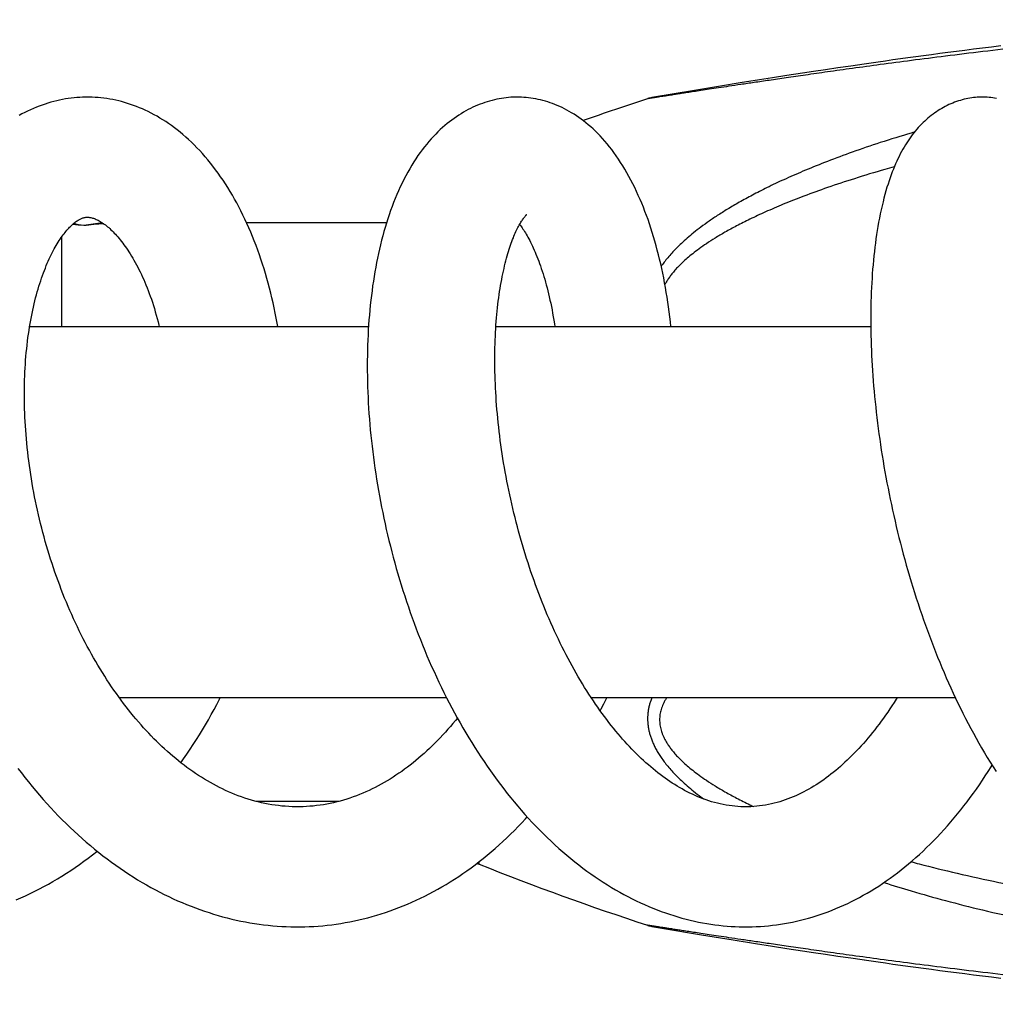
# Model space of a CAD drawing. Header units: millimetres. Extents: x 259 to 1803, y -542 to 1902.
# Tile 57 of 127: x 1418 to 1463, y -68 to -23. Entities that reach past the tile are written whole.
import ezdxf

# ---------------------------------------------------------------- set-up
doc = ezdxf.new("R2010")
doc.units = ezdxf.units.MM
doc.header["$LTSCALE"] = 30.734
doc.layers.get('0').update_dxf_attribs({"linetype": 'CONTINUOUS'})

msp = doc.modelspace()

# ---------------------------------------------------------------- linework, layer by layer
at = {"color": 7, "linetype": 'CONTINUOUS'}
for p, q in [((1461.192, -24.331), (1460.8, -24.382)), ((1461.591, -24.281), (1461.192, -24.332)), ((1461.998, -24.23), (1461.591, -24.281)), ((1462.413, -24.179), (1461.998, -24.231)), ((1462.837, -24.128), (1462.413, -24.18)), ((1457.89, -24.771), (1457.552, -24.818)), ((1458.234, -24.723), (1457.89, -24.771)), ((1458.583, -24.675), (1458.233, -24.723)), ((1458.938, -24.627), (1458.582, -24.675)), ((1459.299, -24.578), (1458.937, -24.627)), ((1459.665, -24.53), (1459.298, -24.579)), ((1460.037, -24.481), (1459.664, -24.53)), ((1460.415, -24.431), (1460.036, -24.481)), ((1460.8, -24.381), (1460.415, -24.431)), ((1454.798, -25.217), (1454.26, -25.298)), ((1455.365, -25.133), (1454.798, -25.217)), ((1455.958, -25.046), (1455.364, -25.133)), ((1456.577, -24.956), (1455.957, -25.046)), ((1457.221, -24.865), (1456.896, -24.911)), ((1451.78, -25.681), (1450.895, -25.822)), ((1452.381, -25.587), (1451.78, -25.681)), ((1453.038, -25.485), (1452.38, -25.587)), ((1453.751, -25.375), (1453.037, -25.485)), ((1454.261, -25.298), (1453.751, -25.375)), ((1449.988, -25.969), (1448.805, -26.163)), ((1450.896, -25.822), (1449.988, -25.969)), ((1448.805, -26.163), (1446.94, -26.474)), ((1428.284, -32.22), (1434.697, -32.22)), ((1418.348, -36.97), (1433.87, -36.97)), ((1439.706, -36.97), (1456.88, -36.97)), ((1422.45, -53.97), (1437.441, -53.97)), ((1444.071, -53.97), (1460.75, -53.97)), ((1428.708, -58.72), (1432.522, -58.72)), ((1446.94, -64.467), (1447.401, -64.544)), ((1447.401, -64.544), (1449.119, -64.83)), ((1449.119, -64.83), (1450.576, -65.067)), ((1450.575, -65.067), (1451.592, -65.23)), ((1451.592, -65.23), (1452.381, -65.354)), ((1452.38, -65.354), (1453.038, -65.456)), ((1453.037, -65.456), (1453.751, -65.566)), ((1453.751, -65.566), (1454.261, -65.643)), ((1454.26, -65.643), (1454.798, -65.724)), ((1454.798, -65.724), (1455.365, -65.808)), ((1455.364, -65.808), (1455.958, -65.895)), ((1455.957, -65.895), (1456.896, -66.03)), ((1456.576, -65.984), (1457.221, -66.076)), ((1457.221, -66.076), (1457.553, -66.123)), ((1457.552, -66.123), (1457.89, -66.17)), ((1457.89, -66.17), (1458.234, -66.218)), ((1458.233, -66.218), (1458.583, -66.266)), ((1458.582, -66.266), (1458.938, -66.314)), ((1458.937, -66.314), (1459.299, -66.362)), ((1459.298, -66.362), (1459.665, -66.411)), ((1459.664, -66.411), (1460.037, -66.46)), ((1460.036, -66.46), (1460.415, -66.51)), ((1460.415, -66.51), (1460.8, -66.559)), ((1460.8, -66.559), (1461.192, -66.609)), ((1461.192, -66.609), (1461.591, -66.66)), ((1461.591, -66.66), (1461.998, -66.71)), ((1461.998, -66.71), (1462.413, -66.761)), ((1462.413, -66.761), (1462.837, -66.813))]:
    msp.add_line(p, q, dxfattribs=at)
at = {"color": 9, "linetype": 'CONTINUOUS'}
for p, q in [((1446.666, -26.543), (1446.656, -26.544)), ((1419.824, -36.97), (1419.824, -32.865)), ((1438.938, -61.597), (1438.938, -61.483))]:
    msp.add_line(p, q, dxfattribs=at)
at = {"color": 7, "linetype": 'CONTINUOUS'}
for points in [[(1457.553, -24.818), (1457.221, -24.865), (1456.576, -24.957)], [(1420.988, -26.471), (1420.907, -26.471), (1420.775, -26.474), (1420.644, -26.481), (1420.512, -26.49), (1420.38, -26.502), (1420.248, -26.517), (1420.116, -26.535), (1419.983, -26.556), (1419.851, -26.579), (1419.718, -26.606), (1419.585, -26.636), (1419.452, -26.67), (1419.319, -26.706), (1419.186, -26.745), (1419.053, -26.787), (1418.92, -26.833), (1418.787, -26.882), (1418.654, -26.934), (1418.521, -26.989), (1418.388, -27.047), (1418.256, -27.109), (1418.124, -27.174), (1417.992, -27.242), (1417.861, -27.314)], [(1429.711, -36.97), (1429.686, -36.825), (1429.642, -36.592), (1429.597, -36.359), (1429.549, -36.128), (1429.498, -35.898), (1429.446, -35.669), (1429.391, -35.442), (1429.334, -35.217), (1429.274, -34.993), (1429.213, -34.77), (1429.149, -34.55), (1429.083, -34.331), (1429.014, -34.114), (1428.944, -33.899), (1428.871, -33.686), (1428.796, -33.475), (1428.719, -33.266), (1428.639, -33.059), (1428.558, -32.855), (1428.474, -32.653), (1428.389, -32.454), (1428.301, -32.258), (1428.211, -32.064), (1428.12, -31.873), (1428.026, -31.685), (1427.931, -31.5), (1427.833, -31.317), (1427.734, -31.138), (1427.633, -30.961), (1427.529, -30.786), (1427.423, -30.614), (1427.315, -30.444), (1427.205, -30.278), (1427.093, -30.114), (1426.979, -29.953), (1426.864, -29.795), (1426.746, -29.64), (1426.627, -29.489), (1426.507, -29.342), (1426.385, -29.198), (1426.261, -29.058), (1426.137, -28.922), (1426.012, -28.789), (1425.885, -28.661), (1425.758, -28.536), (1425.63, -28.416), (1425.501, -28.3), (1425.371, -28.187), (1425.241, -28.079), (1425.11, -27.974), (1424.979, -27.873), (1424.847, -27.777), (1424.715, -27.684), (1424.582, -27.595), (1424.45, -27.509), (1424.317, -27.428), (1424.183, -27.35), (1424.049, -27.275), (1423.915, -27.204), (1423.781, -27.136), (1423.646, -27.072), (1423.511, -27.011), (1423.376, -26.954), (1423.24, -26.9), (1423.105, -26.849), (1422.969, -26.802), (1422.833, -26.757), (1422.698, -26.717), (1422.562, -26.679), (1422.427, -26.644), (1422.291, -26.613), (1422.155, -26.585), (1422.02, -26.56), (1421.885, -26.538), (1421.749, -26.519), (1421.614, -26.504), (1421.479, -26.491), (1421.345, -26.481), (1421.21, -26.475), (1421.076, -26.471), (1420.988, -26.471)], [(1440.685, -26.471), (1440.612, -26.471), (1440.505, -26.475), (1440.397, -26.48), (1440.289, -26.488), (1440.181, -26.499), (1440.073, -26.513), (1439.964, -26.529), (1439.855, -26.547), (1439.746, -26.569), (1439.637, -26.593), (1439.527, -26.62), (1439.418, -26.65), (1439.308, -26.682), (1439.198, -26.717), (1439.088, -26.756), (1438.978, -26.797), (1438.869, -26.841), (1438.759, -26.887), (1438.65, -26.937), (1438.541, -26.99), (1438.432, -27.045), (1438.324, -27.104), (1438.215, -27.166), (1438.108, -27.23), (1438, -27.298), (1437.893, -27.369), (1437.787, -27.443), (1437.681, -27.52), (1437.575, -27.601), (1437.47, -27.686), (1437.364, -27.774), (1437.26, -27.865), (1437.155, -27.961), (1437.051, -28.06), (1436.947, -28.164), (1436.843, -28.272), (1436.74, -28.384), (1436.637, -28.501), (1436.535, -28.622), (1436.434, -28.748), (1436.334, -28.878), (1436.234, -29.012), (1436.136, -29.151), (1436.039, -29.294), (1435.943, -29.441), (1435.85, -29.593), (1435.757, -29.748), (1435.667, -29.907), (1435.579, -30.07), (1435.492, -30.236), (1435.407, -30.406), (1435.325, -30.579), (1435.245, -30.755), (1435.167, -30.933), (1435.092, -31.114), (1435.019, -31.298), (1434.948, -31.483), (1434.88, -31.67), (1434.815, -31.859), (1434.751, -32.05), (1434.69, -32.242), (1434.631, -32.437), (1434.575, -32.632), (1434.52, -32.83), (1434.468, -33.029), (1434.418, -33.23), (1434.37, -33.432), (1434.324, -33.637), (1434.281, -33.843), (1434.239, -34.051), (1434.199, -34.261), (1434.161, -34.473), (1434.125, -34.686), (1434.091, -34.901), (1434.06, -35.118), (1434.03, -35.336), (1434.002, -35.555), (1433.976, -35.777), (1433.951, -36), (1433.929, -36.224), (1433.909, -36.45), (1433.891, -36.677), (1433.874, -36.905), (1433.86, -37.134), (1433.848, -37.364), (1433.837, -37.595), (1433.828, -37.827), (1433.822, -38.061), (1433.817, -38.296), (1433.814, -38.533), (1433.813, -38.771), (1433.814, -39.01), (1433.817, -39.251), (1433.822, -39.492), (1433.829, -39.735), (1433.837, -39.979), (1433.848, -40.224), (1433.861, -40.47), (1433.875, -40.716), (1433.892, -40.964), (1433.91, -41.212), (1433.93, -41.461), (1433.953, -41.71), (1433.977, -41.96), (1434.003, -42.21), (1434.031, -42.461), (1434.061, -42.712), (1434.093, -42.964), (1434.127, -43.216), (1434.162, -43.468), (1434.2, -43.721), (1434.24, -43.974), (1434.281, -44.228), (1434.325, -44.482), (1434.371, -44.736), (1434.418, -44.99), (1434.468, -45.245), (1434.519, -45.501), (1434.573, -45.756), (1434.628, -46.012), (1434.686, -46.268), (1434.745, -46.523), (1434.807, -46.779), (1434.87, -47.034), (1434.935, -47.289), (1435.003, -47.544), (1435.072, -47.798), (1435.143, -48.053), (1435.216, -48.306), (1435.291, -48.56), (1435.368, -48.813), (1435.447, -49.065), (1435.527, -49.316), (1435.61, -49.567), (1435.695, -49.818), (1435.781, -50.067), (1435.87, -50.317), (1435.961, -50.566), (1436.054, -50.816), (1436.149, -51.064), (1436.246, -51.312), (1436.345, -51.559), (1436.446, -51.806), (1436.549, -52.051), (1436.654, -52.296), (1436.761, -52.539), (1436.87, -52.782), (1436.981, -53.023), (1437.094, -53.264), (1437.209, -53.503), (1437.326, -53.74), (1437.444, -53.976), (1437.565, -54.21), (1437.687, -54.443), (1437.811, -54.674), (1437.937, -54.904), (1438.065, -55.131), (1438.195, -55.358), (1438.327, -55.583), (1438.461, -55.806), (1438.597, -56.029), (1438.735, -56.25), (1438.875, -56.469), (1439.017, -56.686), (1439.162, -56.902), (1439.308, -57.116), (1439.456, -57.328), (1439.606, -57.538), (1439.758, -57.745), (1439.912, -57.951), (1440.067, -58.154), (1440.224, -58.355), (1440.383, -58.553), (1440.544, -58.748), (1440.706, -58.941), (1440.869, -59.131), (1441.035, -59.319), (1441.202, -59.503), (1441.37, -59.685), (1441.54, -59.864), (1441.711, -60.04), (1441.884, -60.214), (1442.059, -60.384), (1442.235, -60.551), (1442.412, -60.716), (1442.591, -60.877), (1442.771, -61.035), (1442.952, -61.19), (1443.134, -61.341), (1443.317, -61.49), (1443.502, -61.634), (1443.687, -61.776), (1443.873, -61.913), (1444.059, -62.048), (1444.247, -62.178), (1444.434, -62.305), (1444.622, -62.427), (1444.81, -62.546), (1444.999, -62.662)], [(1447.725, -36.97), (1447.702, -36.764), (1447.675, -36.535), (1447.646, -36.308), (1447.616, -36.082), (1447.583, -35.857), (1447.548, -35.633), (1447.512, -35.411), (1447.473, -35.19), (1447.433, -34.971), (1447.391, -34.753), (1447.347, -34.537), (1447.301, -34.322), (1447.254, -34.109), (1447.204, -33.898), (1447.153, -33.689), (1447.099, -33.481), (1447.044, -33.276), (1446.987, -33.072), (1446.928, -32.87), (1446.867, -32.67), (1446.804, -32.472), (1446.739, -32.277), (1446.673, -32.083), (1446.604, -31.893), (1446.533, -31.704), (1446.461, -31.518), (1446.386, -31.334), (1446.309, -31.152), (1446.23, -30.972), (1446.149, -30.793), (1446.066, -30.617), (1445.98, -30.443), (1445.892, -30.272), (1445.801, -30.103), (1445.709, -29.937), (1445.614, -29.774), (1445.518, -29.614), (1445.419, -29.458), (1445.319, -29.306), (1445.218, -29.158), (1445.115, -29.014), (1445.011, -28.875), (1444.906, -28.74), (1444.801, -28.61), (1444.694, -28.485), (1444.588, -28.365), (1444.48, -28.249), (1444.373, -28.138), (1444.265, -28.031), (1444.156, -27.929), (1444.048, -27.83), (1443.939, -27.737), (1443.83, -27.647), (1443.721, -27.561), (1443.612, -27.479), (1443.503, -27.401), (1443.394, -27.326), (1443.285, -27.256), (1443.176, -27.188), (1443.067, -27.124), (1442.958, -27.063), (1442.848, -27.006), (1442.739, -26.952), (1442.629, -26.9), (1442.519, -26.852), (1442.41, -26.807), (1442.3, -26.765), (1442.19, -26.726), (1442.08, -26.69), (1441.97, -26.656), (1441.86, -26.626), (1441.75, -26.598), (1441.64, -26.573), (1441.53, -26.551), (1441.42, -26.531), (1441.31, -26.515), (1441.201, -26.501), (1441.091, -26.489), (1440.981, -26.481), (1440.872, -26.475), (1440.763, -26.472), (1440.685, -26.471)], [(1446.94, -26.474), (1446.895, -26.482), (1446.85, -26.492), (1446.805, -26.502), (1446.76, -26.513), (1446.716, -26.526), (1446.672, -26.539), (1446.656, -26.544)], [(1461.983, -26.47), (1461.924, -26.471), (1461.841, -26.473), (1461.757, -26.478), (1461.673, -26.485), (1461.588, -26.494), (1461.502, -26.505), (1461.416, -26.518), (1461.33, -26.534), (1461.243, -26.551), (1461.156, -26.572), (1461.069, -26.594), (1460.982, -26.619), (1460.894, -26.646), (1460.807, -26.675), (1460.72, -26.707), (1460.633, -26.741), (1460.547, -26.777), (1460.461, -26.815), (1460.376, -26.856), (1460.292, -26.898), (1460.209, -26.943), (1460.126, -26.989), (1460.045, -27.038), (1459.964, -27.088), (1459.885, -27.14), (1459.806, -27.195), (1459.729, -27.251), (1459.651, -27.31), (1459.575, -27.371), (1459.498, -27.434), (1459.423, -27.5), (1459.347, -27.568), (1459.273, -27.639), (1459.2, -27.712), (1459.127, -27.787), (1459.056, -27.865), (1458.985, -27.945), (1458.916, -28.026), (1458.848, -28.11), (1458.781, -28.196), (1458.716, -28.285), (1458.651, -28.375), (1458.588, -28.468), (1458.525, -28.563), (1458.464, -28.66), (1458.404, -28.76), (1458.345, -28.862), (1458.288, -28.966), (1458.231, -29.073), (1458.175, -29.183), (1458.121, -29.295), (1458.067, -29.41), (1458.014, -29.528), (1457.963, -29.648), (1457.912, -29.772), (1457.862, -29.899), (1457.813, -30.03), (1457.764, -30.166), (1457.716, -30.306), (1457.668, -30.451), (1457.621, -30.602), (1457.574, -30.76), (1457.528, -30.924), (1457.482, -31.094), (1457.438, -31.27), (1457.394, -31.451), (1457.352, -31.636), (1457.312, -31.823), (1457.274, -32.011), (1457.239, -32.201), (1457.205, -32.39), (1457.173, -32.579), (1457.144, -32.769), (1457.116, -32.961), (1457.089, -33.153), (1457.065, -33.347), (1457.042, -33.544), (1457.02, -33.743), (1457, -33.944), (1456.981, -34.148), (1456.964, -34.353), (1456.949, -34.56), (1456.935, -34.769), (1456.923, -34.98), (1456.912, -35.192), (1456.902, -35.406), (1456.895, -35.62), (1456.888, -35.837), (1456.884, -36.054), (1456.88, -36.273), (1456.878, -36.494), (1456.878, -36.715), (1456.879, -36.938), (1456.882, -37.162), (1456.886, -37.387), (1456.892, -37.613), (1456.899, -37.841), (1456.908, -38.069), (1456.918, -38.298), (1456.929, -38.528), (1456.943, -38.76), (1456.957, -38.993), (1456.973, -39.228), (1456.991, -39.464), (1457.01, -39.701), (1457.031, -39.94), (1457.053, -40.18), (1457.077, -40.421), (1457.102, -40.663), (1457.129, -40.906), (1457.158, -41.15), (1457.188, -41.395), (1457.219, -41.641), (1457.252, -41.888), (1457.287, -42.136), (1457.323, -42.384), (1457.361, -42.633), (1457.4, -42.882), (1457.441, -43.131), (1457.483, -43.381), (1457.527, -43.631), (1457.572, -43.881), (1457.619, -44.132), (1457.667, -44.382), (1457.717, -44.633), (1457.768, -44.883), (1457.821, -45.134), (1457.875, -45.385), (1457.931, -45.635), (1457.988, -45.886), (1458.047, -46.138), (1458.108, -46.389), (1458.17, -46.641), (1458.234, -46.893), (1458.3, -47.146), (1458.367, -47.399), (1458.436, -47.651), (1458.506, -47.904), (1458.578, -48.156), (1458.652, -48.409), (1458.727, -48.661), (1458.803, -48.912), (1458.882, -49.164), (1458.962, -49.414), (1459.043, -49.664), (1459.126, -49.914), (1459.21, -50.162), (1459.296, -50.41), (1459.384, -50.657), (1459.473, -50.903), (1459.563, -51.148), (1459.655, -51.391), (1459.748, -51.634), (1459.842, -51.875), (1459.938, -52.114), (1460.036, -52.353), (1460.134, -52.59), (1460.235, -52.826), (1460.337, -53.062), (1460.44, -53.296), (1460.546, -53.53), (1460.653, -53.763), (1460.762, -53.996), (1460.873, -54.228), (1460.986, -54.459), (1461.101, -54.69), (1461.218, -54.92), (1461.337, -55.15), (1461.457, -55.378), (1461.579, -55.604), (1461.703, -55.829), (1461.829, -56.053), (1461.956, -56.275), (1462.085, -56.495), (1462.216, -56.713), (1462.348, -56.929), (1462.482, -57.143), (1462.617, -57.356)], [(1462.639, -26.535), (1462.553, -26.519), (1462.468, -26.505), (1462.382, -26.494), (1462.297, -26.485), (1462.212, -26.478), (1462.128, -26.474), (1462.044, -26.471), (1461.983, -26.47)], [(1420.3, -32.314), (1420.339, -32.279), (1420.377, -32.246), (1420.415, -32.215), (1420.452, -32.186), (1420.489, -32.159), (1420.526, -32.134), (1420.562, -32.11), (1420.596, -32.089), (1420.63, -32.07), (1420.663, -32.053), (1420.694, -32.038), (1420.724, -32.025), (1420.754, -32.013), (1420.782, -32.003), (1420.81, -31.995), (1420.838, -31.988), (1420.867, -31.982), (1420.896, -31.977), (1420.926, -31.973), (1420.96, -31.971), (1420.989, -31.971)], [(1420.989, -31.971), (1421.017, -31.971), (1421.052, -31.973), (1421.086, -31.977), (1421.121, -31.982), (1421.157, -31.989), (1421.194, -31.997), (1421.232, -32.008), (1421.272, -32.02), (1421.312, -32.034), (1421.354, -32.051), (1421.397, -32.069), (1421.441, -32.09), (1421.486, -32.112), (1421.531, -32.136), (1421.577, -32.163), (1421.623, -32.191), (1421.671, -32.222), (1421.719, -32.254), (1421.768, -32.289), (1421.817, -32.326), (1421.867, -32.365), (1421.917, -32.406), (1421.967, -32.449), (1422.018, -32.494), (1422.068, -32.541), (1422.12, -32.59), (1422.172, -32.642), (1422.225, -32.696), (1422.278, -32.753), (1422.332, -32.813), (1422.387, -32.875), (1422.442, -32.94), (1422.498, -33.008), (1422.554, -33.079), (1422.611, -33.153), (1422.668, -33.229), (1422.725, -33.308), (1422.782, -33.39), (1422.84, -33.475), (1422.897, -33.563), (1422.955, -33.654), (1423.013, -33.747), (1423.07, -33.843), (1423.127, -33.942), (1423.184, -34.044), (1423.241, -34.149), (1423.297, -34.256), (1423.353, -34.366), (1423.409, -34.478), (1423.464, -34.593), (1423.518, -34.71), (1423.571, -34.829), (1423.623, -34.951), (1423.675, -35.074), (1423.726, -35.2), (1423.776, -35.329), (1423.825, -35.46), (1423.874, -35.593), (1423.922, -35.729), (1423.969, -35.868), (1424.015, -36.01), (1424.06, -36.154), (1424.104, -36.301), (1424.148, -36.45), (1424.19, -36.602), (1424.231, -36.756), (1424.271, -36.912), (1424.285, -36.97)], [(1440.947, -32.052), (1440.969, -32.022), (1440.989, -31.994), (1441.008, -31.969), (1441.025, -31.946), (1441.042, -31.926), (1441.057, -31.908), (1441.071, -31.892), (1441.083, -31.879), (1441.094, -31.867), (1441.103, -31.857), (1441.111, -31.85), (1441.117, -31.844), (1441.122, -31.839), (1441.123, -31.839)], [(1430.622, -58.97), (1430.526, -58.97), (1430.371, -58.966), (1430.215, -58.959), (1430.059, -58.949), (1429.903, -58.935), (1429.747, -58.918), (1429.591, -58.898), (1429.435, -58.875), (1429.279, -58.848), (1429.123, -58.817), (1428.967, -58.784), (1428.812, -58.747), (1428.658, -58.708), (1428.504, -58.665), (1428.351, -58.619), (1428.199, -58.57), (1428.049, -58.518), (1427.899, -58.463), (1427.752, -58.406), (1427.607, -58.347), (1427.463, -58.285), (1427.321, -58.221), (1427.18, -58.154), (1427.04, -58.085), (1426.901, -58.014), (1426.763, -57.94), (1426.626, -57.864), (1426.49, -57.785), (1426.354, -57.704), (1426.219, -57.621), (1426.085, -57.535), (1425.952, -57.446), (1425.819, -57.355), (1425.686, -57.262), (1425.555, -57.167), (1425.424, -57.069), (1425.294, -56.969), (1425.165, -56.867), (1425.037, -56.763), (1424.909, -56.656), (1424.782, -56.547), (1424.656, -56.436), (1424.531, -56.323), (1424.406, -56.208), (1424.283, -56.091), (1424.161, -55.972), (1424.039, -55.851), (1423.919, -55.728), (1423.8, -55.603), (1423.681, -55.476), (1423.564, -55.348), (1423.448, -55.217), (1423.332, -55.085), (1423.217, -54.95), (1423.103, -54.813), (1422.989, -54.674), (1422.876, -54.532), (1422.763, -54.388), (1422.651, -54.241), (1422.539, -54.092), (1422.429, -53.941), (1422.319, -53.788), (1422.21, -53.632), (1422.102, -53.475), (1421.995, -53.316), (1421.889, -53.154), (1421.784, -52.991), (1421.68, -52.827), (1421.577, -52.66), (1421.476, -52.492), (1421.376, -52.322), (1421.277, -52.151), (1421.179, -51.978), (1421.083, -51.804), (1420.988, -51.629), (1420.894, -51.452), (1420.802, -51.273), (1420.711, -51.094), (1420.621, -50.912), (1420.533, -50.729), (1420.446, -50.545), (1420.36, -50.359), (1420.276, -50.172), (1420.193, -49.983), (1420.111, -49.793), (1420.03, -49.601), (1419.951, -49.409), (1419.874, -49.214), (1419.798, -49.019), (1419.723, -48.822), (1419.65, -48.625), (1419.578, -48.426), (1419.508, -48.227), (1419.439, -48.027), (1419.373, -47.827), (1419.308, -47.626), (1419.244, -47.424), (1419.182, -47.222), (1419.122, -47.02), (1419.064, -46.817), (1419.008, -46.614), (1418.953, -46.411), (1418.899, -46.207), (1418.848, -46.004), (1418.798, -45.799), (1418.75, -45.595), (1418.704, -45.391), (1418.659, -45.186), (1418.616, -44.981), (1418.575, -44.776), (1418.536, -44.57), (1418.498, -44.365), (1418.462, -44.159), (1418.427, -43.954), (1418.395, -43.748), (1418.364, -43.543), (1418.335, -43.338), (1418.307, -43.134), (1418.282, -42.93), (1418.258, -42.726), (1418.236, -42.524), (1418.215, -42.321), (1418.197, -42.12), (1418.18, -41.92), (1418.165, -41.721), (1418.151, -41.523), (1418.14, -41.326), (1418.13, -41.131), (1418.122, -40.937), (1418.115, -40.744), (1418.11, -40.553), (1418.107, -40.363), (1418.106, -40.173), (1418.106, -39.984), (1418.107, -39.797), (1418.111, -39.61), (1418.116, -39.425), (1418.122, -39.241), (1418.13, -39.058), (1418.14, -38.877), (1418.151, -38.697), (1418.164, -38.519), (1418.178, -38.342), (1418.194, -38.167), (1418.211, -37.994), (1418.23, -37.823), (1418.25, -37.653), (1418.271, -37.486), (1418.294, -37.321), (1418.318, -37.158), (1418.344, -36.998), (1418.37, -36.84), (1418.398, -36.684), (1418.427, -36.531), (1418.456, -36.38), (1418.487, -36.232), (1418.52, -36.086), (1418.553, -35.943), (1418.587, -35.802), (1418.622, -35.663), (1418.658, -35.526), (1418.695, -35.392), (1418.733, -35.261), (1418.772, -35.132), (1418.812, -35.005), (1418.853, -34.88), (1418.894, -34.758), (1418.936, -34.639), (1418.979, -34.522), (1419.023, -34.408), (1419.067, -34.297), (1419.111, -34.188), (1419.156, -34.082), (1419.201, -33.979), (1419.247, -33.879), (1419.293, -33.782), (1419.339, -33.688), (1419.385, -33.596), (1419.431, -33.508), (1419.477, -33.422), (1419.523, -33.34), (1419.569, -33.26), (1419.615, -33.183), (1419.661, -33.109), (1419.706, -33.038), (1419.751, -32.97), (1419.795, -32.905), (1419.839, -32.843), (1419.883, -32.783), (1419.926, -32.726), (1419.969, -32.672), (1420.012, -32.619), (1420.054, -32.569), (1420.096, -32.521), (1420.137, -32.476), (1420.179, -32.432), (1420.22, -32.39), (1420.26, -32.351), (1420.3, -32.314)], [(1451.15, -58.97), (1451.057, -58.969), (1450.923, -58.965), (1450.789, -58.958), (1450.655, -58.947), (1450.521, -58.933), (1450.386, -58.915), (1450.252, -58.894), (1450.118, -58.869), (1449.985, -58.841), (1449.852, -58.81), (1449.72, -58.776), (1449.589, -58.738), (1449.459, -58.698), (1449.331, -58.655), (1449.204, -58.609), (1449.078, -58.56), (1448.953, -58.509), (1448.829, -58.455), (1448.707, -58.399), (1448.586, -58.341), (1448.466, -58.281), (1448.348, -58.218), (1448.232, -58.154), (1448.119, -58.089), (1448.007, -58.022), (1447.896, -57.954), (1447.786, -57.883), (1447.676, -57.81), (1447.566, -57.735), (1447.456, -57.657), (1447.346, -57.577), (1447.236, -57.494), (1447.126, -57.409), (1447.017, -57.322), (1446.907, -57.233), (1446.798, -57.141), (1446.69, -57.048), (1446.581, -56.951), (1446.472, -56.853), (1446.364, -56.752), (1446.256, -56.649), (1446.148, -56.543), (1446.04, -56.435), (1445.933, -56.326), (1445.827, -56.214), (1445.721, -56.1), (1445.616, -55.985), (1445.511, -55.867), (1445.407, -55.748), (1445.302, -55.625), (1445.198, -55.5), (1445.094, -55.373), (1444.99, -55.243), (1444.886, -55.111), (1444.783, -54.976), (1444.679, -54.839), (1444.576, -54.699), (1444.474, -54.557), (1444.372, -54.413), (1444.27, -54.266), (1444.169, -54.118), (1444.069, -53.967), (1443.969, -53.814), (1443.869, -53.659), (1443.771, -53.501), (1443.673, -53.342), (1443.576, -53.181), (1443.479, -53.019), (1443.384, -52.854), (1443.29, -52.688), (1443.196, -52.52), (1443.104, -52.35), (1443.012, -52.179), (1442.921, -52.006), (1442.831, -51.831), (1442.742, -51.654), (1442.653, -51.475), (1442.566, -51.294), (1442.479, -51.111), (1442.393, -50.927), (1442.308, -50.741), (1442.224, -50.553), (1442.141, -50.364), (1442.06, -50.173), (1441.979, -49.981), (1441.9, -49.789), (1441.822, -49.595), (1441.745, -49.4), (1441.67, -49.204), (1441.595, -49.007), (1441.522, -48.808), (1441.451, -48.609), (1441.38, -48.409), (1441.311, -48.208), (1441.243, -48.005), (1441.176, -47.802), (1441.11, -47.597), (1441.046, -47.392), (1440.983, -47.186), (1440.921, -46.979), (1440.861, -46.771), (1440.802, -46.563), (1440.745, -46.354), (1440.689, -46.146), (1440.634, -45.936), (1440.581, -45.727), (1440.529, -45.517), (1440.479, -45.308), (1440.431, -45.098), (1440.384, -44.889), (1440.338, -44.68), (1440.294, -44.471), (1440.251, -44.263), (1440.21, -44.054), (1440.171, -43.846), (1440.133, -43.638), (1440.096, -43.431), (1440.061, -43.224), (1440.027, -43.016), (1439.995, -42.81), (1439.965, -42.603), (1439.935, -42.397), (1439.908, -42.192), (1439.881, -41.987), (1439.856, -41.783), (1439.833, -41.579), (1439.811, -41.377), (1439.791, -41.175), (1439.772, -40.974), (1439.755, -40.775), (1439.739, -40.577), (1439.724, -40.38), (1439.711, -40.184), (1439.699, -39.99), (1439.689, -39.798), (1439.68, -39.606), (1439.673, -39.416), (1439.667, -39.228), (1439.662, -39.04), (1439.659, -38.854), (1439.657, -38.67), (1439.657, -38.486), (1439.657, -38.304), (1439.659, -38.124), (1439.663, -37.946), (1439.668, -37.769), (1439.673, -37.594), (1439.681, -37.421), (1439.689, -37.25), (1439.699, -37.08), (1439.709, -36.913), (1439.721, -36.749), (1439.735, -36.586), (1439.749, -36.426), (1439.764, -36.268), (1439.78, -36.113), (1439.798, -35.96), (1439.816, -35.81), (1439.835, -35.663), (1439.855, -35.517), (1439.876, -35.374), (1439.899, -35.234), (1439.922, -35.095), (1439.946, -34.959), (1439.97, -34.825), (1439.996, -34.693), (1440.022, -34.564), (1440.05, -34.438), (1440.077, -34.314), (1440.106, -34.194), (1440.135, -34.076), (1440.165, -33.961), (1440.195, -33.849), (1440.225, -33.741), (1440.255, -33.636), (1440.286, -33.534), (1440.317, -33.436), (1440.348, -33.341), (1440.38, -33.249), (1440.411, -33.161), (1440.442, -33.076), (1440.473, -32.994), (1440.504, -32.916), (1440.534, -32.84), (1440.565, -32.768), (1440.595, -32.698), (1440.626, -32.631), (1440.656, -32.567), (1440.686, -32.505), (1440.715, -32.447), (1440.744, -32.391), (1440.772, -32.339), (1440.799, -32.29), (1440.826, -32.243), (1440.852, -32.199), (1440.877, -32.158), (1440.902, -32.12), (1440.925, -32.085), (1440.947, -32.052)], [(1440.794, -32.3), (1440.808, -32.319), (1440.842, -32.364), (1440.876, -32.412), (1440.911, -32.462), (1440.946, -32.515), (1440.983, -32.57), (1441.02, -32.629), (1441.057, -32.69), (1441.095, -32.754), (1441.134, -32.821), (1441.173, -32.891), (1441.213, -32.965), (1441.253, -33.042), (1441.294, -33.121), (1441.335, -33.205), (1441.376, -33.291), (1441.417, -33.38), (1441.459, -33.473), (1441.5, -33.568), (1441.542, -33.666), (1441.583, -33.768), (1441.624, -33.872), (1441.665, -33.98), (1441.706, -34.09), (1441.746, -34.203), (1441.786, -34.319), (1441.825, -34.438), (1441.864, -34.56), (1441.902, -34.684), (1441.94, -34.81), (1441.977, -34.938), (1442.013, -35.069), (1442.048, -35.202), (1442.083, -35.338), (1442.117, -35.477), (1442.15, -35.619), (1442.183, -35.763), (1442.215, -35.911), (1442.246, -36.061), (1442.276, -36.214), (1442.305, -36.369), (1442.333, -36.527), (1442.36, -36.687), (1442.386, -36.849), (1442.404, -36.97)], [(1425.271, -56.951), (1425.4, -56.771), (1425.549, -56.554), (1425.696, -56.336), (1425.842, -56.115), (1425.984, -55.893), (1426.125, -55.668), (1426.263, -55.441), (1426.399, -55.213), (1426.533, -54.983), (1426.664, -54.751), (1426.793, -54.517), (1426.919, -54.282), (1427.043, -54.045), (1427.081, -53.97)], [(1444.485, -54.572), (1444.529, -54.488), (1444.648, -54.253), (1444.765, -54.016), (1444.787, -53.97)], [(1458.087, -53.97), (1458.04, -54.045), (1457.945, -54.195), (1457.849, -54.342), (1457.753, -54.488), (1457.655, -54.631), (1457.558, -54.771), (1457.459, -54.91), (1457.36, -55.047), (1457.26, -55.182), (1457.159, -55.314), (1457.058, -55.445), (1456.955, -55.574), (1456.852, -55.701), (1456.749, -55.825), (1456.645, -55.947), (1456.541, -56.066), (1456.436, -56.183), (1456.332, -56.298), (1456.226, -56.41), (1456.121, -56.52), (1456.015, -56.627), (1455.909, -56.732), (1455.803, -56.835), (1455.696, -56.934), (1455.59, -57.031), (1455.484, -57.126), (1455.377, -57.218), (1455.27, -57.309), (1455.161, -57.397), (1455.053, -57.483), (1454.943, -57.568), (1454.832, -57.65), (1454.721, -57.73), (1454.609, -57.808), (1454.496, -57.884), (1454.382, -57.958), (1454.268, -58.03), (1454.153, -58.099), (1454.037, -58.165), (1453.921, -58.23), (1453.804, -58.292), (1453.686, -58.351), (1453.568, -58.409), (1453.449, -58.463), (1453.329, -58.515), (1453.208, -58.565), (1453.086, -58.612), (1452.963, -58.657), (1452.839, -58.699), (1452.713, -58.738), (1452.585, -58.775), (1452.455, -58.809), (1452.324, -58.84), (1452.191, -58.868), (1452.057, -58.893), (1451.922, -58.914), (1451.787, -58.932), (1451.652, -58.947), (1451.516, -58.958), (1451.381, -58.965), (1451.247, -58.969), (1451.15, -58.97)], [(1437.94, -54.908), (1437.851, -55.017), (1437.738, -55.153), (1437.623, -55.288), (1437.507, -55.421), (1437.39, -55.552), (1437.271, -55.681), (1437.152, -55.809), (1437.031, -55.934), (1436.91, -56.056), (1436.787, -56.177), (1436.664, -56.295), (1436.54, -56.411), (1436.415, -56.525), (1436.289, -56.636), (1436.163, -56.745), (1436.036, -56.851), (1435.908, -56.955), (1435.779, -57.057), (1435.65, -57.156), (1435.52, -57.253), (1435.39, -57.347), (1435.259, -57.438), (1435.127, -57.527), (1434.994, -57.614), (1434.861, -57.698), (1434.727, -57.78), (1434.591, -57.859), (1434.455, -57.936), (1434.317, -58.011), (1434.179, -58.083), (1434.038, -58.153), (1433.897, -58.221), (1433.754, -58.286), (1433.609, -58.349), (1433.463, -58.409), (1433.317, -58.466), (1433.168, -58.52), (1433.019, -58.572), (1432.87, -58.62), (1432.719, -58.666), (1432.567, -58.709), (1432.415, -58.748), (1432.262, -58.785), (1432.109, -58.818), (1431.956, -58.848), (1431.802, -58.874), (1431.648, -58.898), (1431.493, -58.918), (1431.339, -58.935), (1431.184, -58.949), (1431.03, -58.959), (1430.876, -58.966), (1430.722, -58.97), (1430.622, -58.97)], [(1417.81, -57.211), (1417.97, -57.422), (1418.131, -57.63), (1418.294, -57.835), (1418.46, -58.039), (1418.627, -58.239), (1418.795, -58.437), (1418.966, -58.632), (1419.137, -58.824), (1419.311, -59.013), (1419.485, -59.199), (1419.661, -59.382), (1419.839, -59.562), (1420.018, -59.739), (1420.198, -59.914), (1420.381, -60.085), (1420.565, -60.255), (1420.751, -60.421), (1420.939, -60.585), (1421.129, -60.746), (1421.32, -60.905), (1421.512, -61.06), (1421.706, -61.212), (1421.901, -61.361), (1422.098, -61.506), (1422.295, -61.648), (1422.493, -61.787), (1422.692, -61.923), (1422.892, -62.055), (1423.093, -62.183), (1423.295, -62.308), (1423.497, -62.43), (1423.7, -62.547), (1423.903, -62.662), (1424.106, -62.772), (1424.31, -62.879)], [(1451.149, -64.47), (1451.263, -64.469), (1451.449, -64.466), (1451.634, -64.459), (1451.819, -64.449), (1452.004, -64.435), (1452.189, -64.418), (1452.373, -64.398), (1452.557, -64.375), (1452.741, -64.349), (1452.925, -64.319), (1453.108, -64.286), (1453.291, -64.25), (1453.473, -64.21), (1453.655, -64.167), (1453.837, -64.121), (1454.019, -64.072), (1454.2, -64.019), (1454.381, -63.963), (1454.562, -63.904), (1454.742, -63.841), (1454.922, -63.775), (1455.103, -63.705), (1455.283, -63.632), (1455.462, -63.556), (1455.642, -63.476), (1455.821, -63.392), (1456, -63.305), (1456.179, -63.215), (1456.357, -63.121), (1456.535, -63.023), (1456.712, -62.922), (1456.889, -62.818), (1457.065, -62.71), (1457.24, -62.598), (1457.415, -62.483), (1457.589, -62.365), (1457.762, -62.243), (1457.934, -62.118), (1458.105, -61.989), (1458.275, -61.858), (1458.444, -61.723), (1458.611, -61.585), (1458.778, -61.444), (1458.944, -61.299), (1459.109, -61.15), (1459.273, -60.998), (1459.437, -60.842), (1459.599, -60.683), (1459.76, -60.521), (1459.92, -60.355), (1460.079, -60.186), (1460.236, -60.014), (1460.392, -59.84), (1460.546, -59.662), (1460.699, -59.482), (1460.85, -59.3), (1460.998, -59.115), (1461.146, -58.927), (1461.291, -58.738), (1461.434, -58.546), (1461.576, -58.353), (1461.715, -58.157), (1461.853, -57.958), (1461.989, -57.758), (1462.124, -57.555), (1462.257, -57.349), (1462.389, -57.142), (1462.434, -57.068)], [(1430.623, -64.47), (1430.739, -64.47), (1430.947, -64.466), (1431.154, -64.459), (1431.361, -64.448), (1431.568, -64.434), (1431.775, -64.417), (1431.982, -64.396), (1432.188, -64.372), (1432.395, -64.344), (1432.602, -64.312), (1432.808, -64.277), (1433.015, -64.239), (1433.221, -64.197), (1433.427, -64.152), (1433.632, -64.103), (1433.838, -64.051), (1434.043, -63.995), (1434.247, -63.936), (1434.452, -63.873), (1434.655, -63.807), (1434.858, -63.737), (1435.061, -63.664), (1435.262, -63.587), (1435.463, -63.508), (1435.663, -63.424), (1435.862, -63.338), (1436.06, -63.248), (1436.257, -63.155), (1436.453, -63.058), (1436.649, -62.958), (1436.844, -62.855), (1437.038, -62.748), (1437.232, -62.637), (1437.425, -62.523), (1437.618, -62.405), (1437.809, -62.283), (1438, -62.158), (1438.19, -62.03), (1438.379, -61.898), (1438.567, -61.763), (1438.754, -61.624), (1438.94, -61.481), (1439.125, -61.335), (1439.308, -61.186), (1439.491, -61.034), (1439.672, -60.878), (1439.851, -60.719), (1440.029, -60.557), (1440.206, -60.392), (1440.381, -60.224), (1440.555, -60.053), (1440.727, -59.879), (1440.897, -59.702), (1441.065, -59.522), (1441.143, -59.438)], [(1417.736, -63.236), (1417.949, -63.142), (1418.161, -63.045), (1418.372, -62.944), (1418.582, -62.84), (1418.791, -62.733), (1419, -62.622), (1419.207, -62.507), (1419.414, -62.389), (1419.62, -62.268), (1419.825, -62.143), (1420.028, -62.015), (1420.231, -61.883), (1420.432, -61.748), (1420.633, -61.61), (1420.832, -61.468), (1421.029, -61.323), (1421.226, -61.175), (1421.421, -61.023), (1421.444, -61.005)], [(1444.999, -62.662), (1445.187, -62.773), (1445.376, -62.881), (1445.565, -62.985), (1445.754, -63.085), (1445.944, -63.182), (1446.134, -63.275), (1446.324, -63.365), (1446.514, -63.451), (1446.705, -63.533), (1446.896, -63.612), (1447.086, -63.688), (1447.277, -63.76), (1447.468, -63.828), (1447.658, -63.893), (1447.849, -63.954), (1448.039, -64.012), (1448.229, -64.066), (1448.419, -64.117), (1448.608, -64.164), (1448.797, -64.208), (1448.986, -64.248), (1449.175, -64.285), (1449.363, -64.319), (1449.55, -64.349), (1449.737, -64.376), (1449.924, -64.399), (1450.11, -64.419), (1450.296, -64.436), (1450.482, -64.449), (1450.668, -64.459), (1450.854, -64.466), (1451.04, -64.47), (1451.149, -64.47)], [(1424.31, -62.879), (1424.514, -62.982), (1424.718, -63.082), (1424.922, -63.178), (1425.126, -63.27), (1425.33, -63.359), (1425.534, -63.444), (1425.739, -63.525), (1425.944, -63.604), (1426.15, -63.679), (1426.357, -63.751), (1426.564, -63.819), (1426.771, -63.884), (1426.979, -63.946), (1427.187, -64.004), (1427.395, -64.059), (1427.604, -64.11), (1427.812, -64.158), (1428.021, -64.203), (1428.229, -64.244), (1428.438, -64.281), (1428.647, -64.316), (1428.855, -64.347), (1429.064, -64.374), (1429.272, -64.398), (1429.48, -64.418), (1429.688, -64.436), (1429.896, -64.449), (1430.103, -64.46), (1430.31, -64.466), (1430.517, -64.47), (1430.623, -64.47)], [(1446.656, -64.397), (1446.672, -64.402), (1446.716, -64.415), (1446.76, -64.428), (1446.805, -64.439), (1446.85, -64.449), (1446.895, -64.458), (1446.94, -64.467)]]:
    msp.add_lwpolyline(points, dxfattribs=at)
for centre, radius, start, end in [((1485.405, -145.387), 125, 108.0587, 109.4879), ((1439.124, -61.133), 0.5, 236.6905, 248.1773), ((1485.405, 54.446), 125, 248.17734, 251.9413)]:
    msp.add_arc(centre, radius, start, end, dxfattribs=at)
at = {"color": 9, "linetype": 'CONTINUOUS'}
for centre, radius, start, end in [((1418.608, -50.246), 18.025, 82.9392, 84.5723), ((1418.743, -43.237), 11.077, 79.1733, 81.7034), ((1422.901, -43.214), 11.054, 96.3384, 100.8298), ((1423.043, -50.279), 18.059, 94.1427, 97.0584)]:
    msp.add_arc(centre, radius, start, end, dxfattribs=at)
for points, knots in [([(1479.589, -22.925), (1478.782, -22.961), (1477.175, -23.041), (1474.785, -23.186), (1472.437, -23.355), (1470.155, -23.542), (1467.958, -23.743), (1465.865, -23.953), (1463.892, -24.167), (1462.05, -24.381), (1460.346, -24.589), (1458.783, -24.788), (1457.362, -24.977), (1456.08, -25.151), (1454.937, -25.311), (1453.926, -25.455), (1453.036, -25.583), (1452.251, -25.698), (1451.559, -25.8), (1450.946, -25.892), (1450.403, -25.973), (1449.921, -26.046), (1449.494, -26.11), (1449.114, -26.168), (1448.777, -26.219), (1448.478, -26.265), (1448.212, -26.305), (1447.977, -26.341), (1447.769, -26.373), (1447.586, -26.401), (1447.424, -26.426), (1447.282, -26.448), (1447.158, -26.467), (1447.051, -26.484), (1446.959, -26.498), (1446.881, -26.51), (1446.816, -26.52), (1446.762, -26.528), (1446.721, -26.534), (1446.688, -26.539), (1446.675, -26.541), (1446.666, -26.543)], [0, 0, 0, 0, 0.073128, 0.145596, 0.216811, 0.28616, 0.352929, 0.416524, 0.476536, 0.532584, 0.584429, 0.631968, 0.67521, 0.714227, 0.749019, 0.779705, 0.806692, 0.830458, 0.851468, 0.870068, 0.886555, 0.901182, 0.914169, 0.925701, 0.935945, 0.945034, 0.9531, 0.960248, 0.966567, 0.972149, 0.977065, 0.981371, 0.985128, 0.988392, 0.991197, 0.993574, 0.995555, 0.99717, 0.998442, 0.999384, 1, 1, 1, 1]), ([(1458.876, -28.075), (1458.829, -28.089), (1458.307, -28.242), (1457.354, -28.537), (1456.072, -28.972), (1454.928, -29.396), (1453.916, -29.802), (1453.027, -30.189), (1452.243, -30.556), (1451.551, -30.905), (1450.938, -31.236), (1450.396, -31.552), (1449.914, -31.852), (1449.487, -32.139), (1449.108, -32.412), (1448.771, -32.673), (1448.472, -32.922), (1448.206, -33.161), (1447.972, -33.389), (1447.764, -33.609), (1447.58, -33.82), (1447.42, -34.022), (1447.323, -34.156), (1447.279, -34.221)], [0, 0, 0, 0, 0.011004, 0.122677, 0.224443, 0.315968, 0.397465, 0.469856, 0.534436, 0.592332, 0.644379, 0.691291, 0.733705, 0.772156, 0.807106, 0.838967, 0.868076, 0.894765, 0.919297, 0.941912, 0.962847, 0.982286, 1, 1, 1, 1]), ([(1457.956, -29.662), (1457.812, -29.702), (1457.201, -29.876), (1456.178, -30.184), (1454.941, -30.593), (1453.855, -30.985), (1452.906, -31.359), (1452.082, -31.712), (1451.368, -32.044), (1450.751, -32.355), (1450.218, -32.645), (1449.759, -32.917), (1449.363, -33.171), (1449.023, -33.408), (1448.729, -33.63), (1448.476, -33.838), (1448.259, -34.034), (1448.071, -34.218), (1447.91, -34.392), (1447.772, -34.558), (1447.654, -34.715), (1447.554, -34.865), (1447.488, -34.977), (1447.455, -35.039), (1447.448, -35.052)], [0, 0, 0, 0, 0.037306, 0.15854, 0.26657, 0.362255, 0.446631, 0.520818, 0.585944, 0.643077, 0.693229, 0.737302, 0.776137, 0.810433, 0.84085, 0.867921, 0.892112, 0.913864, 0.933495, 0.951299, 0.967568, 0.982515, 0.996315, 1, 1, 1, 1]), ([(1446.851, -53.97), (1446.837, -54.004), (1446.804, -54.089), (1446.757, -54.228), (1446.715, -54.385), (1446.685, -54.542), (1446.665, -54.699), (1446.654, -54.855), (1446.654, -55.012), (1446.664, -55.17), (1446.685, -55.33), (1446.716, -55.492), (1446.757, -55.656), (1446.811, -55.823), (1446.876, -55.993), (1446.954, -56.168), (1447.046, -56.347), (1447.154, -56.531), (1447.277, -56.721), (1447.419, -56.918), (1447.581, -57.121), (1447.764, -57.332), (1447.972, -57.552), (1448.207, -57.781), (1448.472, -58.019), (1448.771, -58.269), (1449.031, -58.469), (1449.191, -58.587), (1449.237, -58.621)], [0, 0, 0, 0, 0.019206, 0.048755, 0.077503, 0.105694, 0.133526, 0.161185, 0.188873, 0.216802, 0.245176, 0.274193, 0.304046, 0.334954, 0.367168, 0.400932, 0.436464, 0.474053, 0.514049, 0.556775, 0.602567, 0.651885, 0.705207, 0.76301, 0.825904, 0.89453, 0.969598, 1, 1, 1, 1]), ([(1447.537, -53.97), (1447.514, -54.005), (1447.465, -54.081), (1447.399, -54.2), (1447.341, -54.325), (1447.294, -54.447), (1447.257, -54.567), (1447.231, -54.686), (1447.213, -54.804), (1447.205, -54.923), (1447.204, -55.041), (1447.213, -55.161), (1447.231, -55.282), (1447.257, -55.405), (1447.294, -55.531), (1447.34, -55.66), (1447.399, -55.793), (1447.469, -55.932), (1447.554, -56.075), (1447.654, -56.226), (1447.772, -56.383), (1447.91, -56.548), (1448.071, -56.723), (1448.258, -56.907), (1448.476, -57.103), (1448.729, -57.311), (1449.022, -57.533), (1449.363, -57.77), (1449.759, -58.024), (1450.218, -58.296), (1450.751, -58.587), (1451.189, -58.807), (1451.45, -58.933), (1451.505, -58.959)], [0, 0, 0, 0, 0.017486, 0.037659, 0.056696, 0.074804, 0.092198, 0.109094, 0.125665, 0.142073, 0.158482, 0.175063, 0.191994, 0.20945, 0.227602, 0.246631, 0.266777, 0.288284, 0.311386, 0.336352, 0.363556, 0.393374, 0.426182, 0.462523, 0.503011, 0.548277, 0.599153, 0.656546, 0.721502, 0.795245, 0.879129, 0.974702, 1, 1, 1, 1]), ([(1458.726, -61.489), (1458.848, -61.521), (1459.548, -61.705), (1460.884, -62.033), (1462.792, -62.451), (1464.862, -62.85), (1466.968, -63.203), (1468.385, -63.407), (1469.06, -63.497)], [0, 0, 0, 0, 0.035993, 0.206078, 0.391812, 0.592333, 0.806252, 1, 1, 1, 1]), ([(1457.482, -62.438), (1457.898, -62.572), (1458.832, -62.86), (1460.338, -63.283), (1462.043, -63.714), (1463.886, -64.13), (1465.86, -64.524), (1467.953, -64.886), (1470.151, -65.21), (1472.434, -65.489), (1474.783, -65.717), (1477.174, -65.891), (1478.781, -65.967), (1479.589, -65.995)], [0, 0, 0, 0, 0.058337, 0.130619, 0.208976, 0.293215, 0.383, 0.477775, 0.57695, 0.679729, 0.785073, 0.892108, 1, 1, 1, 1]), ([(1479.589, -68.016), (1478.782, -67.98), (1477.175, -67.9), (1474.785, -67.755), (1472.437, -67.586), (1470.155, -67.399), (1467.958, -67.198), (1465.865, -66.988), (1463.892, -66.774), (1462.05, -66.56), (1460.346, -66.352), (1458.783, -66.153), (1457.362, -65.964), (1456.08, -65.79), (1454.937, -65.63), (1453.926, -65.486), (1453.036, -65.358), (1452.251, -65.243), (1451.559, -65.141), (1450.946, -65.049), (1450.403, -64.968), (1449.921, -64.895), (1449.494, -64.831), (1449.114, -64.773), (1448.777, -64.722), (1448.478, -64.676), (1448.212, -64.636), (1447.977, -64.6), (1447.769, -64.568), (1447.586, -64.54), (1447.424, -64.515), (1447.282, -64.493), (1447.158, -64.474), (1447.051, -64.457), (1446.959, -64.443), (1446.881, -64.431), (1446.816, -64.421), (1446.762, -64.413), (1446.721, -64.407), (1446.688, -64.401), (1446.673, -64.399), (1446.656, -64.397), (1446.656, -64.397)], [0, 0, 0, 0, 0.073106, 0.145552, 0.216745, 0.286074, 0.352823, 0.416399, 0.476392, 0.532424, 0.584253, 0.631777, 0.675006, 0.714012, 0.748793, 0.77947, 0.806449, 0.830208, 0.851211, 0.869806, 0.886288, 0.90091, 0.913894, 0.925422, 0.935663, 0.94475, 0.952813, 0.959959, 0.966275, 0.971856, 0.976771, 0.981076, 0.984831, 0.988094, 0.990898, 0.993274, 0.995255, 0.99687, 0.998141, 0.999082, 0.999698, 1, 1, 1, 1])]:
    msp.add_open_spline(points, degree=3, knots=knots, dxfattribs=at)

doc.saveas('drawing.dxf')
